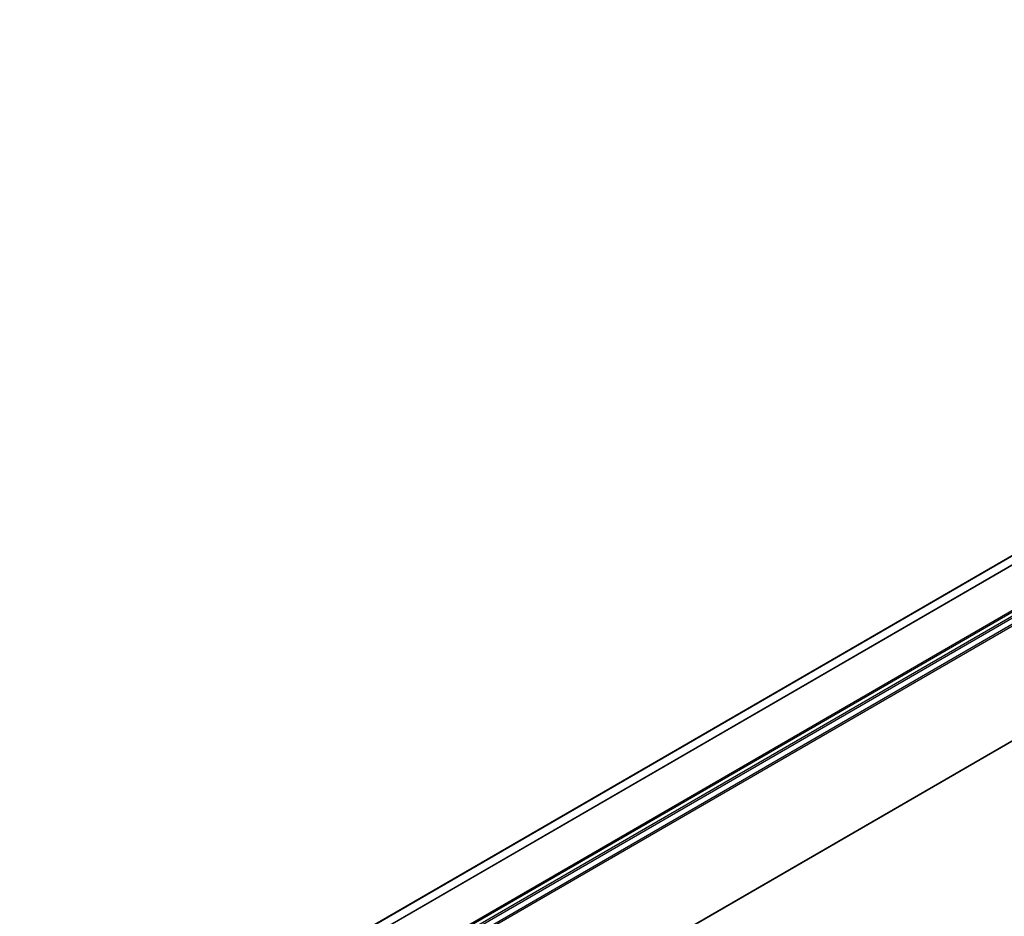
# Model space of a CAD drawing. Header units: millimetres. Extents: x -500 to 846, y -644 to 328.
# Tile 7 of 20: x -231 to -190, y -55 to -17. Entities that reach past the tile are written whole.
import ezdxf

# ---------------------------------------------------------------- set-up
doc = ezdxf.new("R2010")
doc.units = ezdxf.units.MM

# ---------------------------------------------------------------- blocks, each defined once
blk = doc.blocks.new('REGLA_S_CM-1240__11', base_point=(-1168.41, -355.8))
at = {"color": 7, "linetype": 'Continuous'}
for p, q in [((-1154.93, -317.67), (-752.59, -84.81)), ((-757.72, -89.83), (-1145.55, -314.29)), ((-739.94, -116.5), (-1142.28, -349.37))]:
    blk.add_line(p, q, dxfattribs=at)
at = {"color": 3, "linetype": 'Continuous'}
for p, q in [((-1154.78, -317.72), (-752.44, -84.85)), ((-757.76, -89.92), (-1145.31, -314.22)), ((-742.02, -91.46), (-1144.36, -324.33)), ((-1144.17, -324.59), (-741.83, -91.72)), ((-1142.43, -324.87), (-740.09, -92)), ((-1142.24, -325.13), (-739.9, -92.26)), ((-749.21, -94.79), (-1137.17, -319.34)), ((-749.56, -94.67), (-1137.11, -318.97)), ((-739.9, -116.41), (-1142.24, -349.27))]:
    blk.add_line(p, q, dxfattribs=at)
blk = doc.blocks.new('REGLA_S-470__12', base_point=(-1168.41, -369.95))
blk.add_blockref('REGLA_S_CM-1240__11', (-1168.41, -355.8))
blk = doc.blocks.new('Iso0', base_point=(-1088.75, -308.5))
blk.add_blockref('REGLA_S-470__12', (-1168.41, -369.95))

msp = doc.modelspace()

# ---------------------------------------------------------------- block references
at = {"xscale": 0.2, "yscale": 0.2, "zscale": 0.2}
msp.add_blockref('Iso0', (-217.75, -61.7), dxfattribs=at)

doc.saveas('drawing.dxf')
